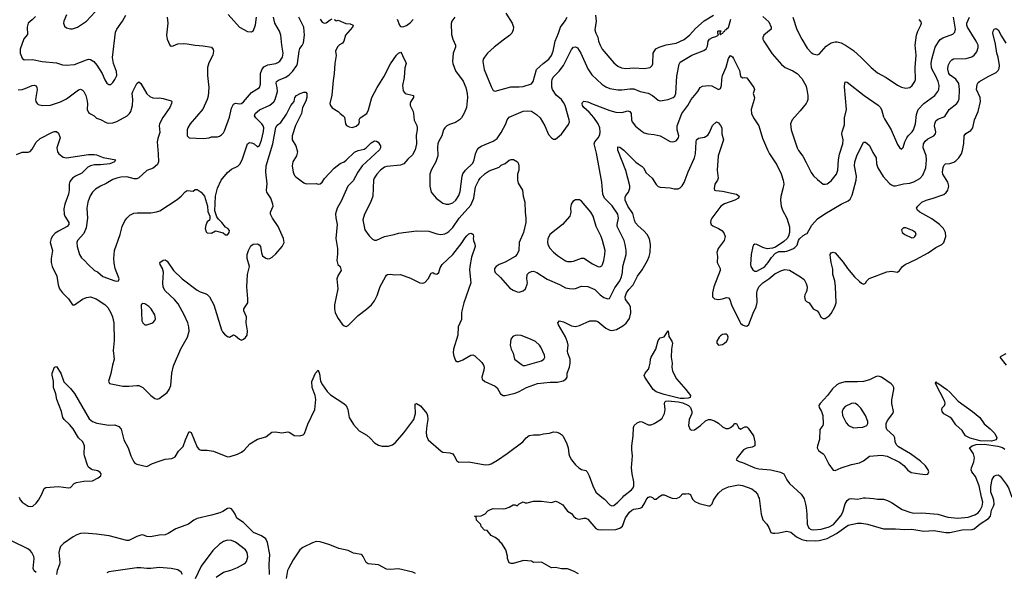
# Model space of a CAD drawing. Header units: inches. Extents: x 1771504 to 1971212, y 471788 to 643615.
# Tile 81 of 256: x 1852185 to 1861970, y 539252 to 544744. Entities that reach past the tile are written whole.
import ezdxf

# ---------------------------------------------------------------- set-up
doc = ezdxf.new("R2010")
doc.units = ezdxf.units.IN
doc.header["$MEASUREMENT"] = 0
for name, color, linetype in [('B8553', 7, 'Continuous'), ('B8554', 7, 'Continuous'), ('B8563', 7, 'Continuous'), ('B8564', 7, 'Continuous')]:
    doc.layers.add(name, color=color, linetype=linetype)

msp = doc.modelspace()

# ---------------------------------------------------------------- linework, layer by layer
at = {"layer": 'B8553', "color": 5}
for points, elevation in [([(1852180.5, 540000), (1852190, 539973.4), (1852208.8, 539950), (1852270, 539909.1), (1852290, 539905.3), (1852315.6, 539910), (1852350, 539939.6), (1852371.6, 539968.4), (1852389.1, 540000)], 380), ([(1857737.3, 539237.3), (1857690, 539264.2), (1857630, 539285.1), (1857570, 539286.6), (1857510, 539299), (1857470, 539297.2), (1857370, 539353.2), (1857290, 539349.2), (1857270, 539364), (1857191.1, 539368.9), (1857090, 539339), (1857070, 539339), (1857050, 539345.2), (1857033.2, 539390), (1857032.9, 539412.9), (1857016.5, 539476.5), (1856977.2, 539537.2), (1856965.6, 539545.6), (1856949.1, 539569.1), (1856910, 539598), (1856870, 539618), (1856830, 539666), (1856806, 539670), (1856770, 539706), (1856768, 539728), (1856726, 539770), (1856722, 539802), (1856706, 539810), (1856770, 539814), (1856790, 539822), (1856810, 539832), (1856836.4, 539863.6), (1856863.1, 539876.9), (1856890, 539884.7), (1856990, 539882), (1857014.6, 539885.4), (1857050, 539898), (1857090, 539922), (1857110, 539922), (1857130, 539914), (1857150, 539934), (1857188.7, 539951.3), (1857210, 539942), (1857230, 539942), (1857290, 539958), (1857370, 539958), (1857470, 539946), (1857510, 539958), (1857530, 539952), (1857583.6, 539923.6), (1857604.7, 539890), (1857630, 539861), (1857670, 539837.3), (1857690.5, 539810), (1857711.6, 539791.6), (1857730, 539783.1), (1857750, 539781.3), (1857790, 539790.5), (1857810, 539790.5), (1857830, 539779.1), (1857910, 539687.4), (1857930, 539679), (1857966.7, 539673.3), (1858110, 539679), (1858149.3, 539690), (1858174.7, 539710), (1858207.3, 539792.7), (1858245.1, 539850), (1858267.3, 539870), (1858290, 539879.5), (1858351.1, 539888.9), (1858370, 539898), (1858398.3, 539941.7), (1858410, 539974), (1858430, 539997.3), (1858436.2, 540000)], 360), ([(1857970.5, 540000), (1857997.5, 539977.5), (1858050, 539922.4), (1858070, 539913.7), (1858090, 539916.5), (1858130, 539949.2), (1858179.2, 540000)], 380), ([(1858463.3, 540000), (1858474.8, 539994.8), (1858490, 539978), (1858510, 539978), (1858532.9, 540000)], 360), ([(1858642, 540000), (1858670, 539988.9), (1858710, 539985.3), (1858741.6, 539998.4), (1858743.4, 540000)], 360), ([(1858862.5, 540000), (1858875.1, 539975.1), (1858895.8, 539955.8), (1858937.3, 539937.3), (1859030, 539912.9), (1859046.6, 539913.4), (1859066.3, 539933.7), (1859080.7, 539970), (1859099.7, 540000)], 360), ([(1859529, 540000), (1859533.4, 539990), (1859552.7, 539830), (1859570, 539772), (1859610, 539732), (1859630, 539698), (1859650, 539647.7), (1859670, 539640.5), (1859690, 539641.6), (1859730, 539644.9), (1859810, 539660.7), (1859850, 539650.6), (1859904.3, 539604.3), (1859958.1, 539578.1), (1860000, 539568.9)], 360), ([(1859970.6, 540000), (1859982.5, 539982.5), (1859996.1, 539930), (1860000, 539894.7)], 380), ([(1854666.7, 539230), (1854665.2, 539330), (1854670.4, 539430.4), (1854647.1, 539550), (1854630, 539583.5), (1854590, 539615), (1854510, 539648.9), (1854410, 539747.1), (1854343.5, 539790), (1854327.8, 539830), (1854310, 539857.6), (1854290, 539882), (1854270, 539889.4), (1854250, 539886.6), (1854204, 539856), (1854175.9, 539844.1), (1854090, 539819.3), (1853950, 539788.2), (1853915.5, 539770), (1853861.6, 539730), (1853737.4, 539682.6), (1853662, 539638), (1853630, 539624.2), (1853570, 539621), (1853484.9, 539604.9), (1853450, 539609.6), (1853410, 539624.5), (1853390, 539621.6), (1853350, 539609.6), (1853270, 539568.3), (1853250, 539568.6), (1853076, 539616), (1852948.8, 539631.2), (1852830, 539640.8), (1852790, 539637), (1852754.5, 539625.5), (1852715.9, 539604.1), (1852620.7, 539539.3), (1852591.3, 539508.7), (1852579.6, 539480.4), (1852574.8, 539450), (1852583.6, 539350), (1852581.7, 539330), (1852556.9, 539270), (1852550, 539229)], 380), ([(1852350, 539251.6), (1852330, 539265.6), (1852320.4, 539290), (1852328.7, 539388.7), (1852325.6, 539410), (1852307.4, 539450), (1852289.2, 539469.2), (1852265.2, 539485.2), (1852110, 539560.9)], 380), ([(1854137.3, 539202.7), (1854210, 539252.9), (1854285.2, 539274.8), (1854350, 539299.7), (1854410, 539332.2), (1854430, 539347.8), (1854438.8, 539361.2), (1854452.7, 539407.3), (1854446.8, 539450), (1854430, 539474), (1854330, 539550.6), (1854290, 539568.1), (1854250, 539570.7), (1854210, 539558.2), (1854170, 539532.9), (1854103.6, 539470), (1853990, 539314), (1853930, 539186.6)], 420), ([(1856119.2, 539239.2), (1856092.4, 539252.4), (1855950, 539287.5), (1855870, 539280.2), (1855830, 539282.2), (1855750, 539326.5), (1855650, 539336.3), (1855629.7, 539349.7), (1855599.6, 539410), (1855590, 539423.7), (1855579, 539430), (1855502, 539442), (1855449, 539470), (1855355.3, 539490), (1855266, 539526), (1855170, 539556.4), (1855130, 539557.7), (1855093.7, 539546.3), (1854999.9, 539500.1), (1854970, 539475.6), (1854904.2, 539375.8), (1854855.5, 539290), (1854846, 539270), (1854834.3, 539190)], 380), ([(1853803.5, 539230), (1853790, 539255.1), (1853757.3, 539277.3), (1853690, 539290.8), (1853570, 539298.4), (1853490, 539289.1), (1853450, 539289.1), (1853390, 539298.2), (1853350, 539297.3), (1853070, 539256.2), (1853050, 539247)], 420)]:
    msp.add_lwpolyline(points, dxfattribs=dict(at, elevation=elevation))
at = {"layer": 'B8554', "color": 5}
for points, elevation in [([(1852650, 544792.3), (1852623, 544730), (1852622, 544710), (1852630, 544678), (1852650, 544662.8), (1852690, 544653.4), (1852710, 544653.4), (1852759, 544670), (1852849.2, 544730), (1852936.5, 544823.5)], 480), ([(1852170, 544048.1), (1852210, 544051.3), (1852240.5, 544059.5), (1852310, 544088.7), (1852330, 544092.4), (1852348, 544088), (1852357.1, 544070), (1852359.3, 544050), (1852341, 543950), (1852344.7, 543930), (1852358, 543910), (1852370, 543901), (1852410.7, 543890.7), (1852490, 543895.5), (1852590, 543926.5), (1852650, 543957.6), (1852770, 544046), (1852790, 544052.4), (1852810, 544044.4), (1852824.4, 544030), (1852843.6, 543990), (1852854, 543950), (1852858, 543910), (1852857, 543850), (1852870, 543822), (1852887.6, 543807.6), (1852926.8, 543790), (1852950, 543766.8), (1852990, 543752.2), (1853050, 543720.3), (1853070, 543716), (1853110, 543717.6), (1853150, 543732.2), (1853251.9, 543788.1), (1853275.6, 543810), (1853288.6, 543831.4), (1853305.1, 543890), (1853311.3, 543950), (1853304.7, 544010), (1853308.3, 544030), (1853350, 544110.8), (1853370, 544126), (1853390, 544111), (1853450, 544006.8), (1853479.8, 543979.8), (1853510, 543966.8), (1853550, 543964), (1853570, 543967.3), (1853610, 543962), (1853690, 543937.3), (1853697.3, 543930), (1853695.5, 543910), (1853678.7, 543870), (1853606.6, 543773.4), (1853574, 543710), (1853570.3, 543690), (1853577.3, 543622.7), (1853557.3, 543562.7), (1853551.8, 543530), (1853562.8, 543410), (1853563.7, 543330), (1853556.5, 543303.5), (1853510.2, 543269.8), (1853450, 543246.3), (1853370, 543173), (1853350, 543162.2), (1853322.4, 543162.4), (1853250, 543182.2), (1853190, 543178), (1853150, 543169.7), (1853110, 543155.1), (1853044.6, 543115.4), (1852988.4, 543090), (1852940, 543060), (1852908.6, 543031.4), (1852886.9, 542993.1), (1852863.2, 542930), (1852853.6, 542870), (1852859.7, 542770), (1852846.2, 542673.8), (1852822.2, 542617.8), (1852759.3, 542550), (1852752.7, 542530), (1852757.1, 542490), (1852780.7, 542410), (1852798.5, 542378.5), (1852831, 542350), (1852866, 542310), (1852930, 542251), (1852957.1, 542237.1), (1853010, 542190.7), (1853132.5, 542147.5), (1853150, 542144), (1853168, 542150), (1853172.3, 542170), (1853134.5, 542270), (1853125.1, 542325.1), (1853122, 542370), (1853127.3, 542450), (1853183.5, 542610), (1853202.6, 542690), (1853230, 542744.9), (1853250, 542773), (1853278.8, 542801.2), (1853319.1, 542820.9), (1853353.9, 542826.1), (1853490, 542824.9), (1853546.5, 542833.5), (1853576.6, 542843.4), (1853750, 542956.5), (1853791.2, 542990), (1853830, 543034), (1853850, 543045.3), (1853910, 543040.7), (1853930, 543056), (1853950, 543057.3), (1853990, 543030.5), (1854020.3, 542990), (1854052.4, 542890), (1854056.7, 542836.7), (1854073.4, 542790), (1854075.3, 542764.7), (1854072, 542750), (1854050, 542734), (1854036.7, 542703.3), (1854028.3, 542668.3), (1854037.3, 542637.3), (1854050, 542626), (1854090, 542621), (1854130, 542644.7), (1854206.4, 542626.4), (1854230, 542606), (1854250, 542606), (1854255.3, 542610), (1854268.7, 542630), (1854269, 542650), (1854253.2, 542670), (1854230, 542682), (1854195.6, 542730), (1854161.5, 542761.5), (1854144.2, 542784.2), (1854124.4, 542844.4), (1854132.2, 542990), (1854152, 543070), (1854189.1, 543150), (1854250, 543224.2), (1854290, 543257.8), (1854351.9, 543288.1), (1854375.6, 543310), (1854399.6, 543360.4), (1854450, 543510.5), (1854470, 543522.4), (1854490, 543520.4), (1854514, 543510), (1854550, 543478.8), (1854570, 543493.4), (1854590, 543546.8), (1854608.3, 543631.7), (1854611, 543670), (1854605.6, 543690), (1854592.4, 543710), (1854533.6, 543770), (1854520.4, 543790), (1854525.6, 543810), (1854570, 543849.2), (1854670, 543894.2), (1854711.7, 543928.3), (1854723.1, 543950), (1854748.3, 544030), (1854745.4, 544070), (1854734.6, 544110), (1854737.7, 544130), (1854756, 544144), (1854830, 544174), (1854863.7, 544196.3), (1854896.4, 544230), (1854938, 544290), (1854944.7, 544310), (1854961.3, 544430), (1854970, 544456), (1854993.8, 544486.2), (1855006.6, 544513.4), (1855015.8, 544590), (1855007.8, 544670), (1854959.7, 544770)], 440), ([(1852344.1, 544775.9), (1852310, 544742), (1852268.9, 544710), (1852260.2, 544670), (1852262.8, 544597.2), (1852226.4, 544553.6), (1852190.2, 544450), (1852190.3, 544410), (1852210, 544360.7), (1852230, 544343.8), (1852312.9, 544347.1), (1852407.3, 544327.3), (1852550, 544314), (1852610, 544296.5), (1852648.5, 544291.5), (1852730, 544299.6), (1852850, 544346.3), (1852870, 544350.3), (1852890, 544347.2), (1852921.6, 544330), (1852953.3, 544293.3), (1853003.7, 544210), (1853030, 544146.8), (1853050, 544113.4), (1853070, 544099.3), (1853090, 544100.5), (1853110, 544120.7), (1853130, 544150.5), (1853149.7, 544190.3), (1853148.4, 544230), (1853118, 544310), (1853108.9, 544368.9), (1853138.6, 544621.4), (1853150.7, 544650), (1853206, 544730), (1853240.7, 544790)], 460), ([(1853650.4, 544770.4), (1853657.1, 544710), (1853645.5, 544590), (1853650.5, 544550.5), (1853678, 544490), (1853690, 544481), (1853710, 544484), (1853757.7, 544502.3), (1853810, 544507.6), (1853850, 544505.3), (1853930, 544490.2), (1854010, 544484.2), (1854090, 544470.5), (1854107.5, 544447.5), (1854110.4, 544430), (1854103.8, 544390), (1854064.8, 544315.2), (1854050.3, 544270), (1854050.3, 544190), (1854066.3, 544070), (1854057.1, 543982.9), (1854047.9, 543952.1), (1854004.4, 543855.6), (1853880.4, 543710), (1853857.1, 543670), (1853850.5, 543650), (1853848.1, 543608.1), (1853850.8, 543590), (1853870, 543570.8), (1854010, 543561.6), (1854069.5, 543570.5), (1854090, 543580.7), (1854150, 543581), (1854170, 543586), (1854190, 543598), (1854210, 543618), (1854220.7, 543639.3), (1854270, 543776), (1854290, 543866), (1854310, 543904), (1854330, 543913), (1854370, 543906.7), (1854390, 543910.4), (1854410, 543926.7), (1854490, 544021.7), (1854567.8, 544070), (1854578.2, 544101.8), (1854579.4, 544210), (1854592.9, 544247.1), (1854610, 544273.8), (1854650, 544295.9), (1854730, 544309.3), (1854750, 544317.2), (1854770, 544331.4), (1854796.2, 544370), (1854802.5, 544410), (1854789.2, 544490.8), (1854780.6, 544590), (1854768.2, 544630), (1854722.3, 544710), (1854708, 544770)], 460), ([(1854256.5, 544796.5), (1854370, 544670.8), (1854450, 544626.8), (1854490, 544622.8), (1854510, 544634.8), (1854530, 544692), (1854538.8, 544770)], 480), ([(1855170.2, 544750.2), (1855190, 544719.1), (1855211.8, 544708.2), (1855230, 544714), (1855270, 544743), (1855291.6, 544751.6)], 440), ([(1855314, 544750), (1855318, 544738), (1855330, 544734), (1855350, 544738), (1855425.1, 544705.1), (1855470, 544701.6), (1855498.8, 544690), (1855493.4, 544670), (1855422, 544590), (1855408, 544530), (1855393.4, 544510), (1855365.1, 544494.9), (1855344.5, 544475.5), (1855325.3, 544430), (1855328.9, 544388.9), (1855315.6, 544310), (1855310, 544208), (1855299.1, 544140.9), (1855287.2, 543992.8), (1855268.9, 543910), (1855273.4, 543890), (1855290, 543867.3), (1855350, 543830.7), (1855370.4, 543810.4), (1855401, 543790), (1855413.7, 543773.7), (1855422.8, 543710), (1855433.7, 543693.7), (1855459.9, 543679.9), (1855490, 543672.7), (1855530, 543684.2), (1855556.8, 543710), (1855563.1, 543730), (1855560.5, 543750), (1855569.6, 543770), (1855633.8, 543810), (1855652.6, 543847.4), (1855685, 543970), (1855736.2, 544070), (1855803.8, 544176.2), (1855870, 544306.7), (1855930, 544390.3), (1855950, 544412), (1855970, 544420.5), (1855984.4, 544404.4), (1855994.9, 544370), (1856020.3, 544330), (1856026.4, 544310), (1856014.4, 544265.6), (1856004.7, 544170), (1855989.2, 544090), (1855996.9, 544036.9), (1856014.8, 544010), (1856098, 543990), (1856099.1, 543970), (1856073.4, 543930), (1856066, 543910), (1856065.7, 543890), (1856094.9, 543830), (1856100.5, 543810), (1856105.8, 543745.8), (1856131.8, 543691.8), (1856135.8, 543670), (1856135.8, 543650), (1856123.8, 543596.2), (1856127.2, 543510), (1856114.9, 543450), (1856090, 543402), (1856041.4, 543358.6), (1856003.1, 543310), (1855970, 543299.1), (1855835, 543285), (1855810, 543277.6), (1855770, 543249.7), (1855732.9, 543210), (1855708.9, 543170), (1855702.6, 543150), (1855693.8, 542990), (1855671.8, 542928.2), (1855610.3, 542810), (1855596.3, 542756.3), (1855616.9, 542656.9), (1855657.2, 542597.2), (1855690, 542563), (1855710, 542553), (1855730, 542552.7), (1855810, 542588.4), (1855908.2, 542608.2), (1855950, 542621.3), (1856130, 542646.4), (1856250, 542641.6), (1856330, 542615.3), (1856370, 542610.3), (1856410, 542616.5), (1856430, 542625.7), (1856450, 542638), (1856490, 542677.4), (1856551.5, 542770), (1856670, 542900.2), (1856697.5, 542970), (1856715.7, 543084.3), (1856747.7, 543150), (1856762.7, 543170), (1856810, 543214.9), (1856850, 543240.4), (1856950, 543278), (1856970, 543298), (1857010, 543314), (1857050, 543346.8), (1857070, 543354), (1857093.2, 543353.2), (1857131.3, 543330), (1857142.8, 543310), (1857147.3, 543287.3), (1857145.5, 543250), (1857132.1, 543207.9), (1857132.4, 543150), (1857139.9, 543119.9), (1857180.7, 543050), (1857188, 542990), (1857204.9, 542930), (1857207.6, 542830), (1857216, 542770), (1857214.9, 542730), (1857192.2, 542630), (1857150.3, 542530), (1857144.6, 542450), (1857130, 542412.3), (1857108.1, 542391.9), (1857010, 542333.6), (1856950, 542309.4), (1856918.8, 542290), (1856904, 542270), (1856902.8, 542250), (1856911, 542230), (1856963.4, 542183.4), (1857056.4, 542076.4), (1857090, 542056.3), (1857130, 542040.7), (1857150, 542037.3), (1857188, 542050), (1857211.5, 542068.5), (1857230, 542114), (1857231.8, 542130), (1857225.6, 542170), (1857229.6, 542210), (1857250, 542233), (1857270, 542242.4), (1857290, 542243.7), (1857324.9, 542230), (1857426.3, 542166.3), (1857551, 542111), (1857610, 542079.6), (1857650, 542071.5), (1857690, 542070.3), (1857710, 542073.4), (1857770, 542096.5), (1857830, 542092.8), (1857901.4, 542061.4), (1857952.4, 542010), (1857990, 541982.3), (1858030, 541968.5), (1858046.6, 541973.4), (1858100, 542080), (1858149.1, 542150), (1858165.7, 542190), (1858175.4, 542230), (1858180.7, 542290), (1858211, 542410), (1858212.9, 542450), (1858203.5, 542510), (1858190.9, 542550), (1858122, 542690), (1858121.4, 542710), (1858136.8, 542770), (1858130.7, 542810), (1858074.7, 542894.7), (1857997.2, 542970), (1857980.7, 543010), (1857969.8, 543130), (1857918.2, 543418.2), (1857893.7, 543510), (1857899.7, 543530), (1857933.3, 543570), (1857950, 543599.1), (1857955, 543630), (1857949.8, 543670), (1857932.9, 543710), (1857892, 543772), (1857845.8, 543825.8), (1857790, 543871.8), (1857779.7, 543890), (1857775.4, 543910), (1857778.6, 543921.4), (1857790, 543934.6), (1857830, 543929), (1857884.1, 543904.1), (1858050, 543842.8), (1858110, 543826.3), (1858170, 543823.1), (1858230, 543836.5), (1858250, 543830.4), (1858260.5, 543810), (1858266.4, 543750), (1858273, 543730), (1858305.8, 543685.8), (1858370, 543632.7), (1858390, 543620.4), (1858428.9, 543608.9), (1858490, 543603.1), (1858550, 543590.4), (1858650, 543532.7), (1858670, 543530.4), (1858690, 543534.4), (1858710, 543541.6), (1858732.4, 543570), (1858735.6, 543590), (1858719.7, 543650), (1858719.8, 543690), (1858765.6, 543810), (1858826.2, 543890), (1858857.2, 543950), (1858923.6, 544030), (1858946.6, 544070), (1858970, 544082), (1859030, 544090.5), (1859064.9, 544084.9), (1859130, 544051.3), (1859150, 544061), (1859158.4, 544090), (1859163, 544150), (1859171.2, 544190), (1859207.3, 544272.7), (1859230, 544358.8), (1859250, 544386.8), (1859270, 544376), (1859279, 544359), (1859337.5, 544237.5), (1859350, 544181), (1859370, 544164.9), (1859390, 544170.7), (1859410, 544166.8), (1859481, 544070), (1859486, 544050), (1859474.8, 544010), (1859486, 543970), (1859484.4, 543950), (1859454, 543850), (1859456.4, 543810), (1859476.4, 543770), (1859532.2, 543690), (1859566.3, 543566.3), (1859616.4, 543450), (1859637.6, 543410), (1859710, 543302), (1859753.5, 543213.5), (1859774, 543150), (1859778.9, 543110), (1859770, 543062), (1859748.1, 542988.1), (1859746, 542950), (1859752.4, 542890), (1859766.4, 542850), (1859808.5, 542770), (1859836.1, 542683.9), (1859837.1, 542630), (1859826.9, 542593.1), (1859813.4, 542570), (1859780.7, 542539.3), (1859697.5, 542482.5), (1859668, 542472), (1859612.4, 542467.6), (1859570, 542478.7), (1859510, 542509.3), (1859490, 542514), (1859477.3, 542502.7), (1859470.6, 542489.4), (1859454, 542410), (1859448.5, 542310), (1859452.4, 542290), (1859470, 542259.1), (1859490, 542244.9), (1859510, 542246.3), (1859570, 542277.4), (1859590, 542292.7), (1859622.4, 542330), (1859658, 542382), (1859696.6, 542423.4), (1859730, 542439.3), (1859790, 542439), (1859810, 542443.6), (1859870, 542467.2), (1859890, 542480.5), (1859910, 542502.8), (1859925.6, 542550), (1859935.2, 542564.8), (1859970, 542598), (1860000, 542615)], 440), ([(1855937.6, 544750), (1855960.5, 544690), (1855970, 544677.3), (1855993.2, 544673.2), (1856030, 544687.6), (1856070, 544717.4), (1856095.3, 544744.7)], 460), ([(1856508, 544770), (1856479.3, 544730), (1856474.6, 544705.4), (1856477.2, 544597.2), (1856490, 544551.3), (1856516.3, 544490), (1856514.9, 544470), (1856493, 544410), (1856485.5, 544330), (1856488.2, 544310), (1856516.7, 544236.7), (1856591.9, 544131.9), (1856618.5, 544070), (1856631.2, 544011.2), (1856634.7, 543970), (1856625.5, 543870), (1856604, 543816), (1856574.9, 543770), (1856557, 543750), (1856516.7, 543723.3), (1856456.4, 543703.6), (1856430.5, 543690), (1856409.3, 543670.7), (1856397.4, 543650), (1856380.2, 543590), (1856346.7, 543530), (1856340.8, 543510), (1856337.4, 543477.4), (1856340.3, 543390), (1856319.6, 543330), (1856273.7, 543250), (1856261.7, 543210), (1856261.3, 543090), (1856274.4, 543030), (1856324.9, 542970), (1856390, 542921.7), (1856424.7, 542910), (1856450, 542909), (1856490, 542922.8), (1856521.1, 542950), (1856550, 542996.3), (1856563.7, 543036.3), (1856581.6, 543190), (1856588.3, 543211.7), (1856616.4, 543250), (1856690, 543317), (1856702.5, 543350), (1856716.5, 543410), (1856733.1, 543450), (1856749.1, 543470.9), (1856770, 543486.9), (1856890, 543536.2), (1856930, 543562), (1856970, 543622.3), (1857015.7, 543710), (1857030.6, 543749.4), (1857050, 543776.5), (1857190, 543833.2), (1857230, 543839.2), (1857270, 543834.9), (1857322.7, 543802.7), (1857356.5, 543770), (1857404.9, 543690), (1857441.8, 543601.8), (1857470, 543568.2), (1857490, 543558), (1857510, 543557.3), (1857570, 543607.3), (1857637.7, 543702.3), (1857647.6, 543730), (1857646.3, 543750), (1857605.3, 543890), (1857590, 543921.3), (1857569.8, 543950), (1857515.4, 543995.4), (1857480.2, 544050), (1857472.2, 544072.2), (1857473.7, 544130), (1857476.8, 544150), (1857487.7, 544172.3), (1857546.4, 544233.6), (1857588.8, 544290), (1857670, 544448.4), (1857690, 544470.3), (1857710, 544475.3), (1857730, 544463.1), (1857761.2, 544410), (1857830, 544254.9), (1857870, 544196.4), (1857970, 544103.1), (1858010, 544076.1), (1858050, 544061.3), (1858130, 544046), (1858170, 544046), (1858250, 544056.5), (1858290, 544055.5), (1858350, 544031.6), (1858430, 544013.4), (1858474.4, 543990), (1858530, 543943.1), (1858550, 543938), (1858630, 543950.2), (1858680.5, 543970), (1858694.8, 543985.2), (1858706.6, 544010), (1858715.9, 544184.1), (1858738.3, 544301.7), (1858750, 544322), (1858864.5, 544390), (1858983, 544437), (1859005.7, 544454.3), (1859020.3, 544479.7), (1859028.7, 544530), (1859042, 544550), (1859070, 544567.9), (1859104.8, 544575.2), (1859128.7, 544590), (1859122, 544610), (1859124, 544630), (1859130, 544633), (1859152.7, 544632.7), (1859142, 544610), (1859142, 544602), (1859150, 544594), (1859155.3, 544604.7), (1859174, 544610), (1859178, 544622), (1859193.2, 544630), (1859196.4, 544643.6), (1859210, 544646.8), (1859219, 544661), (1859230, 544666.8), (1859253.3, 544750)], 460), ([(1857018, 544810), (1857080.3, 544710), (1857091.6, 544670), (1857090, 544644), (1857076, 544610), (1857054.2, 544585.8), (1856990, 544541.1), (1856901.3, 544470), (1856835.8, 544410), (1856803.7, 544370), (1856792, 544350), (1856787.4, 544330), (1856801.7, 544250), (1856870, 544078.8), (1856890, 544040.7), (1856910, 544034.9), (1857064.9, 544075.1), (1857150, 544075.8), (1857190, 544081.3), (1857270, 544108), (1857289.4, 544130), (1857320.5, 544250), (1857387.6, 544310), (1857443.1, 544350), (1857471.5, 544388.5), (1857485.7, 544430), (1857508, 544532), (1857540.9, 544610), (1857558.5, 544670), (1857607.7, 544732.3), (1857627.1, 544770)], 480), ([(1857908.9, 544790), (1857914.7, 544730), (1857901.7, 544641.7), (1857910, 544610.6), (1857930.3, 544570), (1857938, 544530), (1857953.1, 544490), (1857975.3, 544450), (1858090, 544314), (1858130, 544282.6), (1858166.4, 544266.4), (1858210, 544258.5), (1858290, 544265.8), (1858390, 544258.5), (1858449.7, 544270.3), (1858462.3, 544277.7), (1858472.2, 544287.8), (1858476.4, 544303.6), (1858481, 544410), (1858506.9, 544453.1), (1858539.3, 544470), (1858610, 544492.6), (1858710, 544511.2), (1858790, 544548), (1858846.5, 544593.5), (1858902.6, 544657.4), (1858987.3, 544732.7), (1859080.4, 544790)], 480), ([(1859570, 544774.9), (1859630, 544722), (1859654, 544670), (1859654.4, 544650), (1859580.4, 544590), (1859571.9, 544568.1), (1859571.8, 544550), (1859579.5, 544530), (1859663.4, 544403.4), (1859757.4, 544297.4), (1859793, 544270), (1859870, 544234.3), (1859910.4, 544210), (1859958.7, 544158.7), (1859996.9, 544090), (1860000, 544079.8)], 460), ([(1859870.2, 544770), (1859907.9, 544647.9), (1859956.5, 544550), (1860000, 544477.2)], 480), ([(1852155.1, 543405), (1852210, 543428), (1852270, 543428.2), (1852290, 543435.5), (1852310, 543456.3), (1852350, 543526.7), (1852390, 543564.6), (1852510, 543624.7), (1852530, 543632.4), (1852550, 543634), (1852570, 543616.3), (1852587.2, 543570), (1852554.9, 543470), (1852560.3, 543430), (1852574.9, 543410), (1852617.2, 543377.2), (1852650.2, 543370.2), (1852870, 543403), (1852924.5, 543404.5), (1852950, 543400.5), (1853015.4, 543375.4), (1853142, 543350), (1853134.4, 543345.6), (1853127.3, 543330), (1853080.7, 543310), (1852990, 543300.2), (1852930, 543302), (1852890, 543292.8), (1852863.1, 543276.9), (1852801.6, 543218.4), (1852739.5, 543190), (1852709.5, 543170.5), (1852683.2, 543136.8), (1852675.6, 543110), (1852676.1, 543050), (1852670.2, 543010), (1852632.9, 542910), (1852623.9, 542863.9), (1852627.2, 542810), (1852634.9, 542790), (1852674.3, 542730), (1852674.6, 542710), (1852658.7, 542690), (1852570, 542643.2), (1852538.4, 542621.7), (1852510, 542592.2), (1852497.2, 542570), (1852489.2, 542530), (1852512.2, 542450), (1852499.8, 542370), (1852499, 542330), (1852508.6, 542290), (1852555.9, 542195.9), (1852568.2, 542108.2), (1852580.2, 542070), (1852610, 542030.3), (1852670.3, 541970), (1852710, 541910.5), (1852730, 541910.4), (1852810, 541967.3), (1852850, 541983.2), (1852890, 541989.2), (1852946, 541970), (1853030, 541914.6), (1853062.2, 541882.2), (1853091.9, 541831.9), (1853107.6, 541790), (1853121.7, 541730), (1853125.1, 541554.9), (1853115.1, 541455.1), (1853125.3, 541370), (1853108, 541310), (1853092.6, 541227.4), (1853072.9, 541170), (1853068.9, 541150), (1853076.3, 541130), (1853210, 541101.8), (1853270, 541100.8), (1853350, 541110.2), (1853370, 541107.6), (1853410, 541088.5), (1853488.5, 541010), (1853530, 540978.3), (1853550, 540973.1), (1853570, 540978), (1853650, 541038), (1853670.7, 541070), (1853687.1, 541110), (1853695.8, 541230), (1853715.4, 541304.6), (1853788.2, 541471.8), (1853854.1, 541590), (1853869.8, 541650), (1853866.6, 541690), (1853855.3, 541730), (1853818.9, 541810), (1853759.4, 541919.4), (1853724.3, 541964.3), (1853631.5, 542050), (1853610, 542086), (1853606.8, 542130), (1853613.8, 542233.8), (1853604.4, 542270), (1853580.7, 542310), (1853579.3, 542330), (1853610, 542354.8), (1853630, 542357.3), (1853650, 542344.9), (1853714.9, 542250), (1853801.3, 542170), (1853950, 542057), (1853979.9, 542039.9), (1854030, 542023.7), (1854050, 542012), (1854070, 541990.4), (1854116, 541910), (1854190, 541662.8), (1854200.7, 541640.7), (1854219.1, 541619.1), (1854250, 541594.9), (1854270, 541587.3), (1854310, 541610.6), (1854330, 541602), (1854368.8, 541568.8), (1854390, 541559.1), (1854410, 541567.7), (1854430, 541584), (1854445.1, 541610), (1854449.7, 541650.3), (1854434.7, 541730), (1854439.6, 541790), (1854412, 541850), (1854412.7, 541870), (1854451.3, 541930), (1854453.1, 541970), (1854442, 542090), (1854448, 542210), (1854467.6, 542290), (1854446.8, 542370), (1854447, 542410), (1854457.6, 542450), (1854483.5, 542496.5), (1854505.4, 542514.6), (1854550, 542518), (1854566.6, 542506.6), (1854577.1, 542490), (1854587.5, 542427.5), (1854598.7, 542398.7), (1854630, 542373.7), (1854650, 542368.9), (1854670, 542371.6), (1854695.7, 542384.3), (1854730, 542415.5), (1854794.6, 542490), (1854812.5, 542530), (1854806.9, 542570), (1854754.5, 542690), (1854698.4, 542770), (1854678.2, 542810), (1854678.9, 542830), (1854702.9, 542890), (1854702.3, 542910), (1854682, 542970), (1854641.5, 543030), (1854639.1, 543050), (1854646, 543114), (1854632.7, 543227.3), (1854633.3, 543290), (1854699.6, 543510), (1854730, 543673), (1854745.4, 543694.6), (1854778.9, 543721.1), (1854835.8, 543804.2), (1854881, 543890), (1854911.8, 543930), (1854918.7, 543970), (1854935.1, 543990), (1854973.2, 544010), (1855010, 544023.8), (1855030, 544022.8), (1855038, 544010), (1855039.1, 543970), (1855030, 543935.3), (1854997, 543870), (1854986, 543810), (1854927.6, 543692.4), (1854892.5, 543590), (1854894, 543550), (1854930.3, 543490), (1854945, 543430), (1854936.5, 543390), (1854900.8, 543330), (1854892.8, 543290), (1854902.6, 543230), (1854916.7, 543196.7), (1854930, 543182), (1855010, 543124), (1855033.7, 543113.7), (1855130, 543117.3), (1855150, 543110.7), (1855170, 543113.4), (1855190, 543130.5), (1855215.4, 543164.6), (1855310, 543268.9), (1855370, 543314.9), (1855410, 543332.2), (1855430, 543346.7), (1855513.9, 543426.1), (1855550, 543442.8), (1855610, 543457.4), (1855630, 543470.3), (1855678.4, 543521.6), (1855710, 543538.7), (1855730, 543536.4), (1855747.7, 543527.7), (1855770.4, 543490), (1855772.4, 543470), (1855760.4, 543450), (1855588.3, 543290), (1855545.6, 543230), (1855498.2, 543141.8), (1855447, 543090), (1855380.5, 542939.5), (1855340.9, 542870), (1855325.2, 542814.8), (1855325.7, 542774.3), (1855340.3, 542710), (1855328.3, 542570), (1855345, 542470), (1855343.7, 542416.3), (1855335.5, 542350), (1855346.8, 542310), (1855370.8, 542290), (1855378.8, 542250), (1855350, 542204), (1855337, 542170), (1855345.7, 542070), (1855314, 541910), (1855313.8, 541870), (1855321.6, 541830), (1855350, 541774), (1855390, 541717), (1855410, 541700.3), (1855430, 541696.5), (1855450, 541705.3), (1855550, 541804.2), (1855633.1, 541866.9), (1855680.5, 541910), (1855712.6, 541950), (1855738.3, 542001.7), (1855768.5, 542091.5), (1855819.7, 542190), (1855830, 542203.8), (1855841.2, 542210), (1855870, 542213.8), (1855911.3, 542208.7), (1855970, 542211), (1856070, 542174.9), (1856161, 542130), (1856190, 542124.9), (1856210, 542130.7), (1856244.5, 542170), (1856274, 542226), (1856290, 542231), (1856303, 542223), (1856330, 542216.3), (1856350, 542230.8), (1856363.3, 542276.7), (1856384, 542310), (1856489.9, 542410.1), (1856583.9, 542530), (1856610, 542574), (1856630, 542596.4), (1856650, 542614.4), (1856670, 542624), (1856679.9, 542619.9), (1856691, 542610), (1856694, 542590), (1856690.9, 542569.1), (1856694, 542550), (1856710, 542512), (1856710.4, 542490.4), (1856675.6, 542384.4), (1856657.5, 542290), (1856656.9, 542256.9), (1856670.2, 542130), (1856598.2, 541930), (1856579, 541850), (1856575.3, 541830), (1856576.5, 541763.5), (1856543.1, 541690), (1856538, 541610), (1856494.9, 541470), (1856493.2, 541433.2), (1856498.5, 541398.5), (1856516.3, 541356.3), (1856530, 541347.7), (1856550, 541347.7), (1856590, 541363), (1856669.7, 541410.3), (1856690, 541412.4), (1856710, 541403), (1856777.1, 541337.1), (1856794.4, 541310), (1856801.3, 541290), (1856797.7, 541262.3), (1856777.1, 541190), (1856782, 541170), (1856807.3, 541147.3), (1856910, 541102.8), (1856930, 541084.7), (1856964.9, 541024.9), (1856990, 541010.6), (1857010, 541008.5), (1857110, 541034), (1857149.8, 541050.2), (1857222.7, 541090), (1857330, 541127.8), (1857458, 541142), (1857530, 541142.4), (1857584.9, 541155.1), (1857613, 541170), (1857625.1, 541190), (1857627.2, 541230), (1857649, 541290), (1857656.8, 541330), (1857656.8, 541370), (1857631.1, 541430), (1857628.7, 541450), (1857636.4, 541510), (1857630, 541539), (1857610.8, 541590.8), (1857539.3, 541710), (1857534, 541730), (1857548.7, 541750), (1857590, 541740.4), (1857670, 541701.3), (1857710, 541694.9), (1857750, 541705.3), (1857850, 541752), (1857910, 541750.3), (1857930, 541745.3), (1858010, 541676.9), (1858050, 541658.6), (1858070, 541654.4), (1858115.8, 541664.2), (1858179.5, 541700.5), (1858212.7, 541727.3), (1858245.2, 541774.8), (1858259.2, 541830), (1858254.6, 541890), (1858240.2, 541920.2), (1858204.8, 541964.8), (1858200.9, 541990), (1858216.1, 542030), (1858238.1, 542061.9), (1858281.5, 542110), (1858323.3, 542196.7), (1858370, 542256.9), (1858424.7, 542350), (1858441.3, 542390), (1858450.6, 542430), (1858455.5, 542510), (1858444.8, 542564.8), (1858419.7, 542610), (1858387.2, 542647.2), (1858330, 542696.9), (1858305.1, 542725.1), (1858294.6, 542750), (1858278.8, 542818.8), (1858229.9, 542890), (1858203.8, 542950), (1858201.5, 542978.5), (1858210, 542997.3), (1858236.9, 543030), (1858248.5, 543070), (1858248.7, 543091.3), (1858210, 543243.6), (1858130, 543446), (1858130, 543481), (1858150, 543477), (1858190, 543448), (1858310, 543328), (1858330, 543310.2), (1858370, 543286), (1858384, 543270), (1858410, 543223), (1858469.3, 543169.3), (1858510, 543106), (1858530, 543085.3), (1858550, 543078.9), (1858650, 543073.1), (1858690, 543062), (1858730, 543062), (1858750, 543073.7), (1858770, 543093.7), (1858790, 543124.9), (1858829.5, 543230.5), (1858891.3, 543370), (1858901.6, 543410), (1858906.5, 543530), (1858911, 543549), (1858930, 543566.4), (1858990, 543575.8), (1859022.6, 543597.4), (1859038.8, 543621.2), (1859070, 543693.7), (1859110, 543727.7), (1859130, 543718.8), (1859150, 543690.8), (1859161.6, 543670), (1859162.2, 543610), (1859180.2, 543550), (1859125, 543390), (1859117.4, 543250), (1859128.2, 543170), (1859120.5, 543150), (1859094.4, 543110), (1859085.5, 543065.5), (1859090.5, 543050.5), (1859104.9, 543044.9), (1859170, 543040.2), (1859277, 543017), (1859308.9, 543008.9), (1859336.3, 542990), (1859327.7, 542970), (1859293.4, 542950), (1859190, 542912.7), (1859154.6, 542890), (1859064.2, 542770), (1859053.8, 542750), (1859050.3, 542730), (1859055.8, 542710), (1859074.2, 542694.2), (1859130, 542670.3), (1859163.1, 542650), (1859184.3, 542624.3), (1859195.6, 542590), (1859184.9, 542550), (1859127.2, 542470), (1859113.1, 542430), (1859119, 542390), (1859117.3, 542330), (1859146.5, 542270), (1859147.6, 542250), (1859082.8, 542090), (1859070.3, 542030), (1859070.4, 541990.4), (1859090, 541970.6), (1859130, 541963), (1859170, 541968.2), (1859210, 541982), (1859230, 541978.8), (1859241.6, 541961.6), (1859259.3, 541910), (1859340.9, 541740.9), (1859348.5, 541728.5), (1859370, 541710.7), (1859390, 541700.5), (1859410, 541698), (1859430, 541714), (1859472.9, 541827.1), (1859504.5, 541890), (1859514.8, 541934.8), (1859511.2, 542030), (1859514.7, 542050), (1859532, 542088), (1859569.8, 542130), (1859630.4, 542169.6), (1859690, 542217.2), (1859750, 542249.1), (1859790, 542260.7), (1859835.8, 542255.8), (1859944, 542190), (1859980.3, 542160.3), (1859995.4, 542135.4), (1860000, 542122.8)], 420), ([(1860000, 543910.8), (1859999.6, 543910), (1859942.9, 543837.1), (1859862, 543750), (1859847, 543710), (1859851.8, 543650), (1859910.3, 543470), (1859924.3, 543444.3), (1859969.2, 543389.2), (1860000, 543326.2)], 460), ([(1860000, 542036.4), (1859987.2, 542010), (1859983.7, 541990), (1859990, 541958), (1860000, 541948.1)], 420), ([(1852389.1, 540000), (1852405.7, 540030), (1852430, 540084.9), (1852445.5, 540094.5), (1852570, 540106), (1852670, 540090.3), (1852690, 540095.3), (1852726.3, 540133.7), (1852750, 540145.8), (1852823.5, 540156.5), (1852910, 540162.6), (1852965.1, 540190), (1852991.8, 540210), (1852994, 540230), (1852984.4, 540244.4), (1852961.6, 540261.6), (1852910, 540269.5), (1852896.6, 540276.6), (1852870, 540297.2), (1852857.6, 540317.6), (1852829.6, 540410), (1852826.3, 540430), (1852828.6, 540510), (1852813.3, 540550), (1852770, 540589.7), (1852716.7, 540676.7), (1852679.6, 540719.6), (1852626.3, 540770), (1852612.8, 540790), (1852602.2, 540850), (1852555.4, 540970), (1852544.9, 541024.9), (1852522, 541090), (1852520.7, 541150), (1852508.3, 541210), (1852509.7, 541230.3), (1852530, 541292), (1852550, 541298), (1852595.5, 541230), (1852624.2, 541144.2), (1852690, 541078.4), (1852728.7, 541030), (1852877.1, 540777.1), (1852910, 540750.3), (1852953, 540733), (1853070, 540715.5), (1853130, 540717.6), (1853170, 540701.5), (1853193, 540673), (1853220.6, 540570), (1853262.9, 540490), (1853290.8, 540410.8), (1853321.3, 540350), (1853330, 540338), (1853350, 540326.7), (1853450, 540303), (1853506.7, 540333.3), (1853570, 540358.2), (1853630, 540374.9), (1853696.8, 540383.2), (1853730, 540399.3), (1853765, 540455), (1853810, 540502), (1853833.6, 540570), (1853870, 540650.8), (1853890, 540640.7), (1853950, 540495.5), (1853970, 540472.2), (1853990, 540466.7), (1854050, 540465.4), (1854110, 540456.3), (1854250, 540400.6), (1854276.4, 540403.6), (1854350, 540425.7), (1854390, 540447.2), (1854414.6, 540465.4), (1854473.6, 540530), (1854550, 540576.9), (1854630, 540599.5), (1854690, 540644.4), (1854728.2, 540648.2), (1854790, 540637.3), (1854850, 540647.3), (1854870, 540641), (1854912.3, 540612.3), (1854970, 540608.9), (1855002.3, 540617.7), (1855015.1, 540630), (1855050, 540722.8), (1855118.4, 540870), (1855127, 540970), (1855125.1, 540990), (1855122.9, 541010), (1855091.6, 541090), (1855088.4, 541148.4), (1855124.2, 541230), (1855150, 541262), (1855163.4, 541223.4), (1855176, 541150), (1855193.8, 541113.8), (1855239.3, 541050), (1855275.3, 541015.3), (1855406, 540930), (1855430, 540908.2), (1855447.6, 540870), (1855459.1, 540790), (1855501.8, 540721.8), (1855559.6, 540659.6), (1855634.2, 540614.2), (1855666.7, 540586.7), (1855710, 540538.9), (1855750, 540514), (1855787.2, 540507.2), (1855850, 540506.4), (1855890, 540518.2), (1855919.3, 540540.7), (1856003.4, 540636.6), (1856101.7, 540770), (1856119.6, 540830), (1856114, 540910), (1856116.4, 540923.6), (1856129.1, 540930.9), (1856170, 540908), (1856230, 540830.4), (1856237.3, 540810), (1856241.5, 540770), (1856230.2, 540709.8), (1856225.8, 540645.8), (1856228.9, 540608.9), (1856245.5, 540570), (1856374.7, 540454.7), (1856390, 540447.6), (1856459.4, 540439.4), (1856488.2, 540428.2), (1856503.1, 540410), (1856530, 540360.4), (1856550, 540347.9), (1856650, 540350.9), (1856810, 540321.2), (1856850, 540322.8), (1856870, 540330.2), (1856932.4, 540367.6), (1857030, 540431.3), (1857184.7, 540550), (1857218.7, 540590), (1857248.1, 540611.9), (1857290, 540618.6), (1857350, 540617), (1857390, 540628.7), (1857450, 540636.5), (1857490, 540648.9), (1857524.8, 540644.8), (1857550, 540636), (1857570, 540623.1), (1857585.4, 540605.4), (1857623.6, 540530), (1857635.5, 540490), (1857642.2, 540430), (1857650, 540406), (1857670, 540370.4), (1857710, 540319.3), (1857740.7, 540290), (1857770, 540274.9), (1857810, 540265.5), (1857825.5, 540250), (1857844.9, 540210), (1857880.4, 540110), (1857910.4, 540050), (1857970.5, 540000)], 380), ([(1858179.2, 540000), (1858190, 540011.2), (1858266.6, 540073.4), (1858280.9, 540090), (1858288, 540110), (1858289.1, 540150), (1858271.3, 540231.3), (1858265.4, 540290), (1858275.2, 540410), (1858267.3, 540470), (1858267.9, 540510), (1858282, 540610), (1858285.6, 540690), (1858292, 540710), (1858321.3, 540738.7), (1858350, 540752), (1858370, 540748.7), (1858430, 540716.1), (1858461.6, 540718.4), (1858490.6, 540729.4), (1858550, 540767.2), (1858570, 540782.6), (1858591.8, 540830), (1858599, 540870), (1858592.1, 540930), (1858596.5, 540943.5), (1858606.7, 540953.3), (1858630, 540957.2), (1858730, 540946.1), (1858776.5, 540936.5), (1858830.1, 540910.1), (1858852.6, 540890), (1858866.3, 540850), (1858863.6, 540830), (1858837.3, 540770), (1858830.3, 540710), (1858848.4, 540670), (1858863.4, 540663.4), (1858890, 540667), (1858950, 540710.4), (1859001.3, 540758.7), (1859030, 540771.3), (1859050, 540771.2), (1859090, 540758.6), (1859130, 540734), (1859170, 540697.6), (1859202, 540682), (1859230, 540680.3), (1859250, 540690.4), (1859275.1, 540710), (1859290.9, 540730.9), (1859310, 540731), (1859330, 540691.3), (1859350, 540676), (1859390, 540698.8), (1859410, 540698.8), (1859425.8, 540685.8), (1859476.5, 540610), (1859491.6, 540550), (1859490.4, 540510), (1859464.9, 540495.1), (1859410, 540484.7), (1859379.1, 540470), (1859314, 540390), (1859306, 540370), (1859334.2, 540354.2), (1859370, 540343.6), (1859490, 540289.2), (1859530, 540280.7), (1859650, 540269.4), (1859746.9, 540246.9), (1859778, 540230), (1859808.5, 540170), (1859834, 540134), (1859950.3, 540030), (1859970.6, 540000)], 380), ([(1859099.7, 540000), (1859106, 540010), (1859130, 540039.6), (1859170, 540075.8), (1859230, 540102.6), (1859330, 540120.9), (1859370, 540114.9), (1859462.3, 540082.3), (1859495.4, 540055.4), (1859515.8, 540030), (1859529, 540000)], 360), ([(1858743.4, 540000), (1858762.7, 540017.3), (1858770, 540032), (1858810, 540031.3), (1858830, 540036), (1858850, 540024.7), (1858862.5, 540000)], 360), ([(1858436.2, 540000), (1858450, 540006), (1858463.3, 540000)], 360), ([(1858532.9, 540000), (1858536.5, 540003.5), (1858570, 540020.7), (1858590, 540020.5), (1858642, 540000)], 360)]:
    msp.add_lwpolyline(points, dxfattribs=dict(at, elevation=elevation))
for points, elevation in [([(1857750, 542954.5), (1857710, 542954), (1857683.1, 542936.9), (1857665.5, 542910), (1857660.5, 542870), (1857662, 542830), (1857653.4, 542790), (1857580.5, 542710), (1857454, 542610), (1857434.1, 542565.9), (1857431.8, 542531.8), (1857435.3, 542510), (1857453.7, 542473.7), (1857490, 542434), (1857530, 542399.5), (1857610, 542347.6), (1857630, 542341.5), (1857670, 542339.6), (1857690, 542343.2), (1857770, 542374.3), (1857790, 542373.4), (1857876.1, 542316.1), (1857930, 542290.3), (1857950, 542288.7), (1857970, 542298), (1857978.7, 542310), (1857990.7, 542349.3), (1858001.1, 542410), (1858003.1, 542450), (1857978.2, 542550), (1857963.1, 542590), (1857913.7, 542690), (1857882.9, 542790), (1857861.6, 542830), (1857770, 542940.9)], 460), ([(1853410, 541922), (1853391.3, 541908.7), (1853400.7, 541750), (1853410, 541731.3), (1853430, 541711.3), (1853450, 541711.3), (1853490, 541724.7), (1853510, 541732), (1853530, 541754), (1853535.3, 541770), (1853528.7, 541810), (1853492.3, 541870), (1853470, 541892.7), (1853430, 541919)], 440), ([(1857130.5, 541609.5), (1857110, 541605.1), (1857085.7, 541594.3), (1857066, 541570), (1857058.4, 541510), (1857068.7, 541470), (1857088.4, 541430), (1857103, 541370), (1857170, 541319.3), (1857190, 541308.7), (1857210, 541308.5), (1857370, 541353.7), (1857394, 541370), (1857404.2, 541390), (1857402, 541410), (1857364.7, 541490), (1857350, 541509.7), (1857310, 541545.1), (1857262.7, 541570), (1857170, 541606)], 440), ([(1858790, 540978.1), (1858750, 540978.5), (1858590, 541019.1), (1858510, 541046.8), (1858480.4, 541070), (1858397.7, 541190), (1858391.9, 541208.1), (1858402, 541230), (1858433.5, 541270), (1858442.2, 541290), (1858451.3, 541330), (1858452.8, 541370), (1858459.7, 541390), (1858505.8, 541470), (1858530, 541557.3), (1858550, 541582.8), (1858590, 541591.3), (1858630, 541651), (1858635.8, 541595.8), (1858667.7, 541550), (1858672.8, 541530), (1858661.7, 541470), (1858659.5, 541390), (1858669.2, 541330), (1858665.4, 541290), (1858671.9, 541251.9), (1858713.3, 541173.3), (1858805.3, 541070), (1858850.3, 541010), (1858847.7, 540990), (1858830, 540984.1)], 380), ([(1859190, 541619.3), (1859170, 541615.1), (1859150, 541602.7), (1859137.3, 541590), (1859114.8, 541550), (1859114.8, 541530), (1859130, 541511), (1859170, 541516.3), (1859190, 541528.2), (1859210, 541544.9), (1859222, 541570), (1859226, 541590), (1859219, 541610), (1859210, 541617.2)], 420)]:
    msp.add_lwpolyline(points, close=True, dxfattribs=dict(at, elevation=elevation))
at = {"layer": 'B8563', "color": 5}
for points, elevation in [([(1860000, 539568.9), (1860007.3, 539567.3), (1860090, 539565.1), (1860130, 539569.5), (1860210, 539589.5), (1860301.9, 539638.1), (1860419.9, 539719.9), (1860510, 539740.2), (1860550, 539739), (1860610, 539729.2), (1860770, 539685), (1860890, 539685.7), (1860981.7, 539678.3), (1861050, 539682.4), (1861170, 539662.6), (1861270, 539667.6), (1861390, 539647.5), (1861430, 539648.5), (1861550, 539673.4), (1861650, 539675.9), (1861670, 539683.5), (1861730, 539734.4), (1861814.2, 539785.8), (1861831.5, 539808.5), (1861842.1, 539870), (1861864.3, 539910), (1861869.9, 539930), (1861866.1, 539970), (1861855.2, 540000)], 360), ([(1860000, 539894.7), (1860007.1, 539830), (1860011.4, 539730), (1860027.5, 539690), (1860050, 539677.7), (1860075, 539675), (1860150, 539680.1), (1860230, 539704.2), (1860273.7, 539726.3), (1860346.6, 539813.4), (1860364.5, 539850), (1860390, 539932.8), (1860410, 539967.1), (1860430, 539980.7), (1860450, 539985.4), (1860510, 539977.6), (1860570, 539991.4), (1860590, 539991.4), (1860670, 539986.5), (1860710, 539978.9), (1860770, 539979.6), (1860810, 539966.5), (1860850, 539946.5), (1860956.1, 539876.1), (1861030, 539848.8), (1861070, 539840.4), (1861150, 539843.2), (1861310, 539830.9), (1861410, 539801.7), (1861509.9, 539790.1), (1861610, 539801.7), (1861677.7, 539822.3), (1861710, 539843.8), (1861730.3, 539869.7), (1861750.4, 539910), (1861756, 539950), (1861744.9, 540000)], 380)]:
    msp.add_lwpolyline(points, dxfattribs=dict(at, elevation=elevation))
at = {"layer": 'B8564', "color": 5}
for points, elevation in [([(1860000, 542615), (1860010, 542620.7), (1860058.3, 542701.7), (1860115, 542765), (1860185.6, 542814.4), (1860350, 542910.2), (1860417.8, 542942.2), (1860439.3, 542960.7), (1860459.6, 543000.4), (1860498.7, 543150), (1860499.9, 543190), (1860481, 543290), (1860485, 543330), (1860503.4, 543390), (1860570, 543526), (1860590, 543526.8), (1860630, 543494.8), (1860663, 543423), (1860697.6, 543370), (1860699.5, 543310), (1860712, 543270), (1860766.1, 543186.1), (1860830, 543114.4), (1860850, 543101.3), (1860870, 543094), (1860890, 543093.7), (1860967, 543113), (1861030, 543120.8), (1861070, 543131.5), (1861130, 543165.7), (1861160.2, 543199.8), (1861188.7, 543270), (1861196.8, 543350), (1861192.6, 543392.6), (1861162.8, 543470), (1861167.1, 543510), (1861184.5, 543535.5), (1861210, 543560.3), (1861269.4, 543590), (1861287.6, 543610), (1861289.7, 543630.3), (1861277.7, 543690), (1861278.3, 543710), (1861290, 543737.1), (1861310, 543756.5), (1861377.6, 543782.4), (1861421.1, 543850), (1861498, 543910), (1861511.1, 543930), (1861521, 543959), (1861525.6, 544050), (1861517.7, 544110), (1861490, 544153.8), (1861432.6, 544192.6), (1861419.8, 544210), (1861409.1, 544250.9), (1861411.6, 544288.4), (1861417.3, 544302.7), (1861433.3, 544330), (1861450, 544345.3), (1861466.7, 544353.3), (1861590, 544356.9), (1861645.9, 544374.1), (1861669.8, 544390.2), (1861696.3, 544423.7), (1861712, 544468), (1861709.7, 544490), (1861692.1, 544530), (1861604, 544670), (1861597.8, 544690), (1861599, 544710), (1861624.2, 544770)], 440), ([(1860000, 543326.2), (1860050, 543224), (1860073.5, 543193.5), (1860114.6, 543154.6), (1860170, 543110.6), (1860190, 543108.2), (1860210, 543112.7), (1860250, 543141.6), (1860302, 543210), (1860314.7, 543250), (1860323.1, 543350), (1860332.9, 543407.1), (1860366.6, 543510), (1860368.2, 543550), (1860356.9, 543610), (1860357.2, 543630), (1860382.2, 543697.8), (1860382.6, 543770), (1860402, 543850), (1860383.1, 544076.9), (1860384.2, 544110), (1860390, 544126), (1860410, 544124), (1860576.4, 543990), (1860715, 543895), (1860736, 543876), (1860750.2, 543850), (1860770, 543778.8), (1860779.5, 543759.5), (1860845.7, 543650), (1860910, 543504), (1860930, 543474.8), (1860950, 543456), (1860966, 543474), (1860980.4, 543530), (1861001, 543570), (1861014.7, 543590), (1861055.3, 543630), (1861067.6, 543650), (1861087.7, 543710), (1861097.5, 543802.5), (1861114.7, 543850), (1861169.7, 543910), (1861278.9, 543990), (1861310.7, 544029.3), (1861320.4, 544050), (1861323.1, 544090), (1861311.5, 544130), (1861290, 544184.2), (1861252.4, 544250), (1861245.8, 544270), (1861244.5, 544310), (1861250, 544350.8), (1861283.5, 544470), (1861314.8, 544525.2), (1861334.2, 544545.8), (1861357.8, 544562.2), (1861458.9, 544601.1), (1861478.7, 544621.3), (1861484.4, 544650), (1861464.2, 544770)], 460), ([(1860000, 544477.2), (1860010, 544460.5), (1860050, 544418.4), (1860070, 544404.4), (1860110, 544393), (1860130, 544400.5), (1860199.1, 544480.9), (1860250, 544514), (1860290, 544524.9), (1860310, 544524.9), (1860350, 544513.4), (1860403, 544483), (1860470, 544436.4), (1860550, 544365.3), (1860647.7, 544267.7), (1860710, 544215.8), (1860796.3, 544170), (1860910, 544094.4), (1860950, 544072.7), (1860990, 544062), (1861030, 544068.9), (1861054.3, 544090), (1861080.5, 544130), (1861088.2, 544150), (1861085.6, 544270), (1861094.8, 544390), (1861083.8, 544490), (1861096.1, 544590), (1861109.7, 544630), (1861140.5, 544690), (1861145.6, 544710), (1861142.4, 544722.4), (1861124.7, 544744.7)], 480), ([(1860000, 541948.1), (1860004.1, 541944.1), (1860030.8, 541930), (1860070, 541871.3), (1860111.3, 541850), (1860126, 541830), (1860146, 541786), (1860170, 541774), (1860190, 541774.9), (1860230, 541799.5), (1860250, 541823.1), (1860286.6, 541890), (1860299, 541930), (1860293, 542093), (1860284.5, 542150), (1860267.1, 542210), (1860265.8, 542265.8), (1860248.6, 542330), (1860242.7, 542377.3), (1860240.9, 542410), (1860250, 542426), (1860270, 542434.8), (1860290, 542426.8), (1860370, 542332.7), (1860410.3, 542270), (1860481.1, 542190), (1860530, 542141.3), (1860550, 542124.9), (1860570, 542117.1), (1860590, 542124), (1860603, 542150), (1860628.6, 542171.4), (1860802.5, 542237.5), (1860850, 542245.3), (1860910, 542233.4), (1860929.7, 542250.3), (1860956.9, 542290), (1860983.6, 542310), (1861090, 542360.3), (1861212.3, 542427.7), (1861290, 542478.9), (1861350.7, 542509.3), (1861370, 542530.6), (1861387.7, 542590), (1861385.6, 542630), (1861366.6, 542670), (1861325.1, 542710), (1861250, 542766.2), (1861131.6, 542830), (1861108.2, 542850), (1861097.6, 542870), (1861109.4, 542890), (1861149.8, 542930.2), (1861192.3, 542950), (1861253.7, 542966.3), (1861370, 543007.6), (1861393.7, 543026.3), (1861409.7, 543050), (1861417.7, 543090), (1861409.7, 543130), (1861359.3, 543210), (1861355.8, 543230), (1861364.1, 543275.9), (1861370, 543294.8), (1861385.2, 543310), (1861430, 543314.9), (1861470, 543327.4), (1861490, 543340.3), (1861518, 543370), (1861543.5, 543410), (1861555.3, 543444.7), (1861567.8, 543512.2), (1861572.2, 543590), (1861588.4, 543611.6), (1861638, 543642), (1861657.7, 543670), (1861674.5, 543750), (1861710, 543830.6), (1861734.8, 543930), (1861731.4, 543971.4), (1861692.2, 544050), (1861699.7, 544100.3), (1861710, 544119.1), (1861722.7, 544130), (1861810, 544180.3), (1861890, 544219.5), (1861910, 544238), (1861919.6, 544260.4), (1861922.8, 544290), (1861909.2, 544370), (1861896.5, 544410), (1861881.3, 544501.3), (1861854.5, 544610), (1861858, 544630), (1861869.2, 544650), (1861890, 544656), (1861910, 544642.8), (1861940.8, 544580.8), (1861984.4, 544510)], 420), ([(1860000, 544079.8), (1860008.9, 544050), (1860016.5, 543990), (1860016.1, 543950), (1860010.2, 543930), (1860000, 543910.8)], 460), ([(1860000, 542122.8), (1860011.8, 542090), (1860007.7, 542052.3), (1860000, 542036.4)], 420), ([(1861991.4, 541311.4), (1861929.3, 541390), (1861939.3, 541400.7), (1861990, 541428.2)], 380), ([(1861744.9, 540000), (1861720.6, 540110), (1861684, 540204), (1861647.8, 540250), (1861640.7, 540270), (1861644, 540290), (1861668.7, 540350), (1861672.7, 540390), (1861662.4, 540430), (1861625.3, 540490), (1861651.1, 540510), (1861690, 540521), (1861770, 540524.6), (1861905.2, 540505.2), (1861951.1, 540491.1), (1861975.6, 540475.6)], 380), ([(1861855.2, 540000), (1861837.1, 540050), (1861836.1, 540103.9), (1861850, 540176), (1861870, 540206), (1861890, 540218.8), (1861910, 540220.7), (1861930, 540207.3), (1861990, 540128.2), (1862012.4, 540090), (1862043.8, 540000)], 360)]:
    msp.add_lwpolyline(points, dxfattribs=dict(at, elevation=elevation))
for points, elevation in [([(1860990, 542676.2), (1860970, 542674.5), (1860950, 542654), (1860954, 542630), (1860982.8, 542610), (1861050, 542574.9), (1861070, 542579.3), (1861082, 542590), (1861093.3, 542610), (1861086.6, 542630), (1861059.3, 542650)], 440), ([(1860710, 541200.5), (1860690, 541195.8), (1860630, 541165.1), (1860570, 541148), (1860510, 541143.4), (1860390, 541146.2), (1860330.1, 541129.9), (1860305, 541115), (1860264.2, 541075.8), (1860212.8, 541010), (1860140.3, 540930), (1860128.5, 540910), (1860130.3, 540890), (1860152.4, 540850), (1860166.2, 540810), (1860171, 540729), (1860165.7, 540710), (1860135.3, 540670), (1860132.8, 540572.8), (1860113, 540510), (1860111.3, 540490), (1860124.2, 540464.2), (1860170, 540430.3), (1860178.9, 540418.9), (1860226.3, 540326.3), (1860270, 540268.7), (1860290, 540263.6), (1860349.2, 540290.8), (1860450, 540324.3), (1860530, 540340.6), (1860570, 540360.1), (1860630, 540406.8), (1860750, 540417.2), (1860805.6, 540405.6), (1860930, 540345.4), (1860972.2, 540312.2), (1861010, 540268.2), (1861045.5, 540245.5), (1861130.8, 540229.2), (1861190, 540225.5), (1861210, 540228.8), (1861221.6, 540250), (1861214.7, 540270), (1861188, 540310), (1861137.4, 540357.4), (1861036.3, 540430), (1860918.2, 540498.2), (1860900.4, 540520.4), (1860885.3, 540550), (1860881, 540590), (1860872.2, 540610), (1860801.6, 540670), (1860794.5, 540694.5), (1860794.9, 540730), (1860810, 540761.5), (1860862.7, 540830), (1860868.7, 540850), (1860853.8, 540930), (1860853, 540967), (1860872.1, 541070), (1860871.1, 541090), (1860863.6, 541110), (1860846.6, 541126.6), (1860750, 541191.2), (1860730, 541198.9)], 420), ([(1861843.5, 540556.5), (1861730, 540557.6), (1861630, 540584.4), (1861584.2, 540610), (1861550, 540661.1), (1861490, 540718.5), (1861450, 540778.2), (1861430, 540794.8), (1861370, 540826.2), (1861354, 540850), (1861349.6, 540870), (1861353.1, 540886.9), (1861375.6, 540910), (1861382, 540930), (1861378, 540950), (1861285.6, 541130), (1861290, 541144.7), (1861295.5, 541135.5), (1861310, 541133.4), (1861399.6, 541070), (1861430, 541042.8), (1861510, 540954.4), (1861654.3, 540850), (1861725.5, 540790), (1861770, 540727.2), (1861830, 540676.9), (1861874.6, 540630), (1861896.5, 540590), (1861890, 540569.8)], 380), ([(1860470, 540933.6), (1860450, 540929.6), (1860390, 540898.7), (1860370, 540877), (1860358.3, 540850), (1860362.6, 540810), (1860398.4, 540738.4), (1860420.2, 540710), (1860470, 540689.2), (1860510, 540689.6), (1860564.8, 540695.2), (1860605.6, 540710), (1860614.3, 540730), (1860612.8, 540750), (1860589.7, 540809.7), (1860543.8, 540883.8), (1860513.9, 540913.9), (1860490, 540929.5)], 440)]:
    msp.add_lwpolyline(points, close=True, dxfattribs=dict(at, elevation=elevation))

doc.saveas('drawing.dxf')
